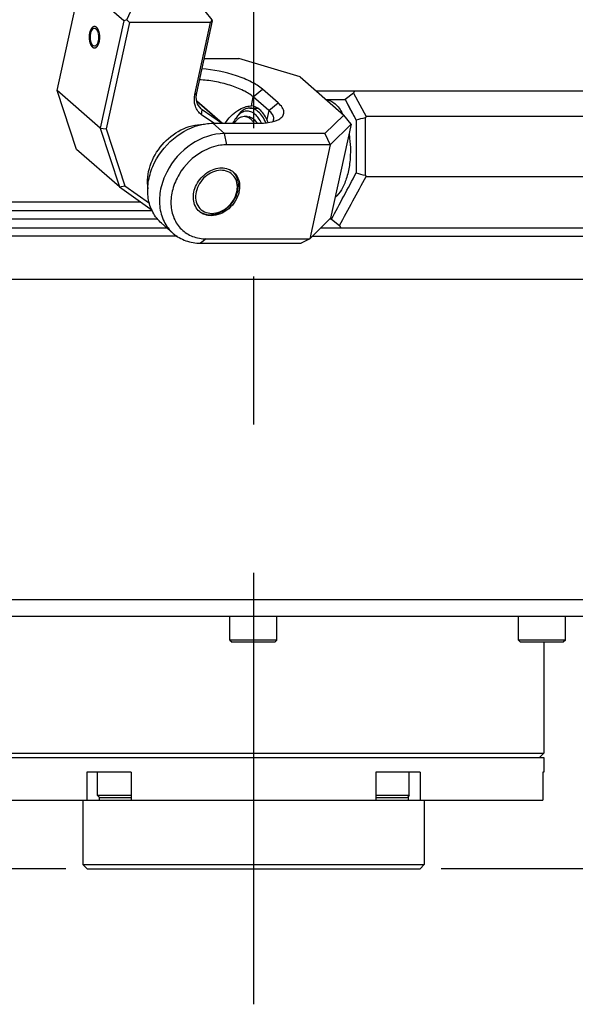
# Model space of a CAD drawing. Header units: millimetres. Extents: x 0 to 12710, y 0 to 5940.
# Tile 83 of 241: x 1621 to 1686, y 1193 to 1308. Entities that reach past the tile are written whole.
import ezdxf

# ---------------------------------------------------------------- set-up
doc = ezdxf.new("R2010")
doc.units = ezdxf.units.MM
doc.header["$LTSCALE"] = 231.275
doc.header["$PDMODE"] = 3
doc.header["$PDSIZE"] = 0.3125
doc.linetypes.add('CENTER', pattern=[0.6, 0.375, -0.075, 0.075, -0.075])
doc.layers.get('0').update_dxf_attribs({"linetype": 'CONTINUOUS'})
doc.layers.get('Defpoints').update_dxf_attribs({"linetype": 'CONTINUOUS'})
for name, color, linetype in [('2ND_ARM_V2_PITCH_ABL44', 7, 'CONTINUOUS'), ('A2100101#AF0_ABL1', 7, 'CONTINUOUS'), ('A2110101_ABL4', 7, 'CONTINUOUS'), ('A2130101#AF3_ABL3', 7, 'CONTINUOUS'), ('A2150101#AF3_ABL2', 7, 'CONTINUOUS'), ('A2300201_ABL54', 7, 'CONTINUOUS'), ('A2400201_ABL6', 7, 'CONTINUOUS'), ('A2410102_ABL57', 7, 'CONTINUOUS'), ('CSHCS-BR-M4-10_203_PBL60', 7, 'CONTINUOUS'), ('DEFAULT_1', 7, 'CENTER'), ('FWSRM-D10-V4-E2-T2_5_PBL61', 7, 'CONTINUOUS'), ('M2110103_PBL5', 7, 'CONTINUOUS'), ('M2300101_PBL56', 7, 'CONTINUOUS'), ('M2300201_PBL55', 7, 'CONTINUOUS'), ('M2300602_PBL747', 7, 'CONTINUOUS'), ('M2410102_PBL58', 7, 'CONTINUOUS'), ('M2420103_PBL25', 7, 'CONTINUOUS'), ('M2420202_PBL35', 7, 'CONTINUOUS'), ('M2420301_PBL46', 7, 'CONTINUOUS'), ('M2440901_PBL7', 7, 'CONTINUOUS'), ('new_view_11_VBL0', 7, 'CONTINUOUS'), ('P9140503_BOLT_PBL23', 7, 'CONTINUOUS'), ('P9140503_BOLT_PBL24', 7, 'CONTINUOUS'), ('P9140503_BOLT_PBL32', 7, 'CONTINUOUS'), ('P9140503_BOLT_PBL33', 7, 'CONTINUOUS'), ('WFM_0608_06_2_PBL776', 7, 'CONTINUOUS'), ('WFM_0608_06_2_PBL778', 7, 'CONTINUOUS')]:
    doc.layers.add(name, color=color, linetype=linetype)
doc.styles.get("Standard").update_dxf_attribs({"font": 'malgun.ttf'})
doc.dimstyles.new('DIMSTYLE_3', dxfattribs={"dimtxt": 20, "dimasz": 7.5, "dimexe": 1, "dimexo": 0.5, "dimgap": 1, "dimtad": 1, "dimdsep": 46, "dimtxsty": 'Standard', "dimblk": '_FILLED', "dimblk1": '_FILLED', "dimblk2": '_FILLED', "dimcen": 0.09, "dimclrt": 134, "dimazin": 2, "dimtp": 0.8, "dimtm": 0.8, "dimtfac": 1, "dimtofl": 0, "dimtmove": 0, "dimatfit": 3, "dimldrblk": '_FILLED', "dimfxl": 0, "dimtolj": 1, "dimarcsym": 0})
doc.dimstyles.new('DIMSTYLE_4', dxfattribs={"dimtxt": 20, "dimasz": 7.5, "dimexe": 1, "dimexo": 0.5, "dimgap": 1, "dimtad": 1, "dimdsep": 46, "dimtxsty": 'Standard', "dimblk": '_FILLED', "dimblk1": '_FILLED', "dimblk2": '_FILLED', "dimcen": 0.09, "dimclrt": 134, "dimazin": 2, "dimtp": 0.3, "dimtm": 0.3, "dimtfac": 1, "dimtofl": 0, "dimtmove": 0, "dimatfit": 3, "dimldrblk": '_FILLED', "dimfxl": 0, "dimtolj": 1, "dimarcsym": 0})

# ---------------------------------------------------------------- blocks, each defined once
blk = doc.blocks.new('_FILLED')
at = {"color": 0, "linetype": 'ByBlock'}
blk.add_solid([(0, 0), (-1, 0.2), (-1, -0.2)], dxfattribs=at)
blk = doc.blocks.new('*D1147')
at = {"layer": 'Defpoints', "color": 0}
for p in [(1889.44, 1659.41), (1670.02, 1208.8), (2073.52, 1208.8)]:
    blk.add_point(p, dxfattribs=at)
at = {"layer": 'M2110103_PBL5', "color": 0, "lineweight": -2}
for p, q in [((1889.94, 1659.41), (2074.52, 1659.41)), ((2073.52, 1651.91), (2073.52, 1216.3)), ((1670.52, 1208.8), (2074.52, 1208.8))]:
    blk.add_line(p, q, dxfattribs=at)
at = {"layer": 'M2110103_PBL5', "color": 0, "lineweight": -2, "xscale": 7.5, "yscale": 7.5, "zscale": 7.5}
for p, rotation in [((2073.52, 1659.41), 90), ((2073.52, 1208.8), 270)]:
    blk.add_blockref('_FILLED', p, dxfattribs=dict(at, rotation=rotation))
at = {"layer": 'M2110103_PBL5', "color": 134, "insert": (2015.86, 1434.11), "char_height": 20, "width": 82.7407, "attachment_point": 2, "rotation": 90, "line_spacing_factor": 0.9}
blk.add_mtext('\\A1;451.11\\P주1)', dxfattribs=at)
blk = doc.blocks.new('*D6')
at = {"color": 134}
for p, q in [((1586.02, 1292.8), (1469.71, 1292.8)), ((1474.71, 1292.8), (1474.71, 1250.8)), ((1474.71, 1208.8), (1474.71, 1250.8)), ((1626.52, 1208.8), (1469.71, 1208.8))]:
    blk.add_line(p, q, dxfattribs=at)
at = {"color": 134, "xscale": 7.5, "yscale": 7.5, "zscale": 7.5}
for p, rotation in [((1474.71, 1292.8), 89.9999788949), ((1474.71, 1208.8), 269.9999788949)]:
    blk.add_blockref('_FILLED', p, dxfattribs=dict(at, rotation=rotation))
at = {"color": 134, "insert": (1449.71, 1250.8), "char_height": 20, "width": 30.6667, "attachment_point": 2, "rotation": 90, "line_spacing_factor": 0.9}
blk.add_mtext('84', dxfattribs=at)
blk = doc.blocks.new('P9140503_BOLT_PBL23', base_point=(1664.82, 1218.6))
at = {"layer": 'P9140503_BOLT_PBL23', "color": 7}
for p, q in [((1666.77, 1217.35), (1666.77, 1220.1)), ((1666.77, 1217.35), (1662.86, 1217.35)), ((1666.52, 1217.1), (1662.86, 1217.1)), ((1666.77, 1217.35), (1666.52, 1217.1))]:
    blk.add_line(p, q, dxfattribs=at)
blk = doc.blocks.new('P9140503_BOLT_PBL24', base_point=(1632.23, 1218.6))
at = {"layer": 'P9140503_BOLT_PBL24', "color": 7}
for p, q in [((1630.27, 1217.35), (1630.27, 1220.1)), ((1634.19, 1217.35), (1630.27, 1217.35)), ((1630.27, 1217.35), (1630.52, 1217.1)), ((1634.19, 1217.1), (1630.52, 1217.1))]:
    blk.add_line(p, q, dxfattribs=at)
blk = doc.blocks.new('M2420103_PBL25', base_point=(1648.52, 1228.55))
at = {"layer": 'M2420103_PBL25', "color": 7}
for p in [(1682.52, 1235.3), (1614.52, 1222.3), (1682.02, 1221.8)]:
    blk.add_line(p, (1682.52, 1222.3), dxfattribs=at)
blk = doc.blocks.new('P9140503_BOLT_PBL32', base_point=(1682.3, 1236.8))
at = {"layer": 'P9140503_BOLT_PBL32', "color": 7}
for p, q in [((1679.55, 1235.55), (1679.55, 1238.3)), ((1685.05, 1235.55), (1685.05, 1238.3)), ((1685.05, 1235.55), (1679.55, 1235.55)), ((1679.55, 1235.55), (1679.8, 1235.3)), ((1684.8, 1235.3), (1679.8, 1235.3)), ((1685.05, 1235.55), (1684.8, 1235.3))]:
    blk.add_line(p, q, dxfattribs=at)
blk = doc.blocks.new('P9140503_BOLT_PBL33', base_point=(1648.52, 1236.8))
at = {"layer": 'P9140503_BOLT_PBL33', "color": 7}
for p, q in [((1645.77, 1235.55), (1645.77, 1238.3)), ((1651.27, 1235.55), (1651.27, 1238.3)), ((1651.27, 1235.55), (1645.77, 1235.55)), ((1645.77, 1235.55), (1646.02, 1235.3)), ((1651.02, 1235.3), (1646.02, 1235.3)), ((1651.27, 1235.55), (1651.02, 1235.3))]:
    blk.add_line(p, q, dxfattribs=at)
blk = doc.blocks.new('M2420202_PBL35', base_point=(1652.35, 1258.05))
at = {"layer": 'M2420202_PBL35', "color": 7}
for p, q in [((1603.02, 1277.8), (1701.67, 1277.8)), ((1603.02, 1240.3), (1701.54, 1240.3)), ((1699.31, 1238.3), (1605.02, 1238.3))]:
    blk.add_line(p, q, dxfattribs=at)
blk = doc.blocks.new('M2420301_PBL46', base_point=(1652.35, 1280.8))
at = {"layer": 'M2420301_PBL46', "color": 7}
for p, q in [((1639.58, 1282.8), (1603.02, 1282.8)), ((1655.41, 1282.8), (1701.67, 1282.8)), ((1603.02, 1277.8), (1701.67, 1277.8))]:
    blk.add_line(p, q, dxfattribs=at)
blk = doc.blocks.new('M2410102_PBL58', base_point=(1639.94, 1291.8))
at = {"layer": 'M2410102_PBL58', "color": 7}
for p, q in [((1655.87, 1299.8), (1701.92, 1299.8)), ((1660.35, 1299.8), (1660.22, 1299.56)), ((1657.02, 1298.8), (1659.27, 1298.8)), ((1660.22, 1299.56), (1659.27, 1298.8)), ((1659.27, 1298.8), (1660.55, 1296.39)), ((1660.22, 1299.56), (1661.7, 1296.8)), ((1660.55, 1296.39), (1660.55, 1290.22)), ((1661.7, 1296.8), (1661.6, 1296.66)), ((1661.6, 1296.66), (1661.6, 1289.94)), ((1703.68, 1296.8), (1661.7, 1296.8)), ((1661.6, 1289.94), (1661.7, 1289.8)), ((1661.7, 1289.8), (1703.68, 1289.8)), ((1635.34, 1286.8), (1611.71, 1286.8)), ((1612.59, 1285.8), (1636.7, 1285.8)), ((1637.32, 1284.8), (1587.69, 1284.8)), ((1657.66, 1284.8), (1657.45, 1284.8)), ((1657.66, 1284.8), (1658.61, 1284.06)), ((1585.4, 1283.8), (1638.35, 1283.8)), ((1656.43, 1283.8), (1700.32, 1283.8)), ((1658.61, 1284.06), (1658.75, 1283.8))]:
    blk.add_line(p, q, dxfattribs=at)
for points in [[(1659.27, 1298.8), (1659.9, 1297.6), (1660.55, 1296.39)], [(1660.22, 1299.56), (1660.96, 1298.19), (1661.7, 1296.8)]]:
    blk.add_lwpolyline(points, dxfattribs=at)
for centre, radius, start, end in [((1763.86, 903.57), 406.18, 104.5825, 104.7351), ((493.12, 1909.66), 1321.59, 331.78318, 332.04923), ((603.56, 1854.56), 1199.42, 331.5986, 331.91002), ((1763.87, 1683.07), 406.22, 255.2653, 255.4178)]:
    blk.add_arc(centre, radius, start, end, dxfattribs=at)
blk = doc.blocks.new('WFM_0608_06_2_PBL776', base_point=(1658.45, 1293.05))
at = {"layer": 'WFM_0608_06_2_PBL776', "color": 7}
for points, knots in [([(1657.03, 1298.79), (1657.21, 1298.77), (1657.59, 1298.66), (1658.11, 1298.3), (1658.58, 1297.78), (1658.84, 1297.35), (1658.96, 1297.11)], [0, 0, 0, 0, 0.208125, 0.438497, 0.701276, 1, 1, 1, 1]), ([(1659.71, 1294.75), (1659.74, 1294.59), (1659.83, 1293.95), (1659.87, 1293.29), (1659.87, 1292.8)], [0, 0, 0, 0, 0.245625, 1, 1, 1, 1]), ([(1659.87, 1292.8), (1659.87, 1292.23), (1659.8, 1291.12), (1659.45, 1289.58), (1658.91, 1288.28), (1658.38, 1287.58), (1658.09, 1287.32)], [0, 0, 0, 0, 0.289728, 0.561804, 0.80139, 1, 1, 1, 1])]:
    blk.add_open_spline(points, degree=3, knots=knots, dxfattribs=at)
blk = doc.blocks.new('A2410102_ABL57', base_point=(1640.03, 1291.8))
at = {"layer": 'M2410102_PBL58'}
blk.add_blockref('M2410102_PBL58', (1639.94, 1291.8), dxfattribs=at)
at = {"layer": 'WFM_0608_06_2_PBL776'}
blk.add_blockref('WFM_0608_06_2_PBL776', (1658.45, 1293.05), dxfattribs=at)
blk = doc.blocks.new('M2300101_PBL56', base_point=(1648.04, 1292.8))
at = {"layer": 'M2300101_PBL56', "color": 7}
for p, q in [((1642.75, 1303.62), (1646.81, 1303.62)), ((1653.98, 1301.45), (1646.81, 1303.62)), ((1653.98, 1301.45), (1659.1, 1296.98)), ((1651.4, 1298.42), (1649.56, 1300.02)), ((1650.33, 1297.5), (1648.5, 1299.1)), ((1648.21, 1298.05), (1648.27, 1298.05)), ((1656.89, 1294.82), (1659.1, 1296.98)), ((1659.96, 1295.9), (1659.1, 1296.98)), ((1643.75, 1296.02), (1648.95, 1296.02)), ((1657.51, 1293.5), (1659.96, 1295.9)), ((1659.96, 1295.9), (1657.56, 1284.9)), ((1656.89, 1294.82), (1645.13, 1294.82)), ((1656.89, 1294.82), (1657.51, 1293.5)), ((1657.51, 1293.5), (1645.39, 1293.5)), ((1657.51, 1293.5), (1655.11, 1282.5)), ((1657.56, 1284.9), (1655.11, 1282.5)), ((1639.12, 1283.13), (1637.75, 1284.33)), ((1642.99, 1282.5), (1655.11, 1282.5)), ((1655.11, 1282.5), (1654.09, 1281.99)), ((1642.33, 1281.99), (1654.09, 1281.99))]:
    blk.add_line(p, q, dxfattribs=at)
at = {"layer": 'M2300101_PBL56', "color": 2}
for p, q in [((1648.5, 1299.1), (1649.56, 1300.02)), ((1648.27, 1298.05), (1648.5, 1299.1)), ((1650.33, 1297.5), (1651.4, 1298.42)), ((1650.33, 1297.5), (1650.1, 1296.45)), ((1645.13, 1294.82), (1643.75, 1296.02)), ((1645.39, 1293.5), (1645.13, 1294.82)), ((1642.99, 1282.5), (1642.33, 1281.99))]:
    blk.add_line(p, q, dxfattribs=at)
at = {"layer": 'M2300101_PBL56', "color": 7}
blk.add_arc((1643.78, 1288.67), 3.12, 347.6868, 349.7609, dxfattribs=at)
for points, knots in [([(1649.56, 1300.02), (1649.18, 1300.35), (1648.19, 1300.95), (1645.85, 1301.89), (1643.84, 1302.3), (1642.46, 1302.39)], [0, 0, 0, 0, 0.200767, 0.452048, 1, 1, 1, 1]), ([(1648.5, 1299.1), (1648.16, 1299.4), (1647.27, 1299.93), (1645.73, 1300.52), (1643.99, 1300.94), (1642.78, 1301.08), (1642.18, 1301.1)], [0, 0, 0, 0, 0.202031, 0.456104, 0.733315, 1, 1, 1, 1]), ([(1651.48, 1296.48), (1651.66, 1296.57), (1651.97, 1296.79), (1652.14, 1297.36), (1651.89, 1297.94), (1651.58, 1298.25), (1651.4, 1298.42)], [0, 0, 0, 0, 0.248651, 0.45301, 0.687052, 1, 1, 1, 1]), ([(1645.22, 1296.03), (1645.58, 1296.62), (1646.32, 1297.36), (1647.43, 1297.92), (1647.97, 1298.05), (1648.21, 1298.05)], [0, 0, 0, 0, 0.560165, 0.803167, 1, 1, 1, 1]), ([(1650.1, 1296.45), (1649.99, 1296.68), (1649.75, 1297.1), (1649.2, 1297.74), (1648.63, 1298.04), (1648.27, 1298.05)], [0, 0, 0, 0, 0.304436, 0.569753, 1, 1, 1, 1]), ([(1650.88, 1296.43), (1650.9, 1296.52), (1650.9, 1296.75), (1650.71, 1297.14), (1650.47, 1297.38), (1650.33, 1297.5)], [0, 0, 0, 0, 0.197732, 0.546609, 1, 1, 1, 1]), ([(1648.95, 1296.02), (1649.44, 1296.02), (1650.31, 1296.07), (1651.16, 1296.3), (1651.48, 1296.48)], [0, 0, 0, 0, 0.570796, 1, 1, 1, 1]), ([(1637.75, 1284.33), (1637.34, 1284.69), (1636.63, 1285.59), (1636.1, 1287.27), (1636.12, 1289.13), (1636.85, 1291.67), (1638.89, 1294.41), (1641.37, 1295.68), (1642.64, 1295.91)], [0, 0, 0, 0, 0.108718, 0.222401, 0.343896, 0.473172, 0.741968, 1, 1, 1, 1]), ([(1642.64, 1295.91), (1642.74, 1295.93), (1643.1, 1295.99), (1643.48, 1296.02), (1643.75, 1296.02)], [0, 0, 0, 0, 0.254365, 1, 1, 1, 1]), ([(1645.13, 1294.82), (1643.78, 1294.82), (1640.96, 1293.81), (1638.54, 1291.06), (1637.56, 1288.38), (1637.43, 1286.35), (1637.93, 1284.51), (1638.68, 1283.52), (1639.12, 1283.13)], [0, 0, 0, 0, 0.250978, 0.520793, 0.652311, 0.775847, 0.890766, 1, 1, 1, 1]), ([(1642.53, 1292.71), (1641.42, 1292.09), (1639.98, 1290.67), (1638.99, 1288.35), (1638.76, 1286.57), (1639.1, 1284.9), (1640.01, 1283.55), (1641.38, 1282.68), (1642.45, 1282.5), (1642.99, 1282.5)], [0, 0, 0, 0, 0.27566, 0.411771, 0.540072, 0.659187, 0.771596, 0.88309, 1, 1, 1, 1]), ([(1645.39, 1293.5), (1645.15, 1293.5), (1644.15, 1293.43), (1643.19, 1293.08), (1642.53, 1292.71)], [0, 0, 0, 0, 0.239803, 1, 1, 1, 1]), ([(1642.18, 1285.7), (1641.99, 1285.87), (1641.66, 1286.31), (1641.44, 1287.11), (1641.5, 1287.99), (1641.92, 1289.16), (1642.98, 1290.36), (1644.21, 1290.8), (1644.8, 1290.8)], [0, 0, 0, 0, 0.10923, 0.22415, 0.347686, 0.479204, 0.749018, 1, 1, 1, 1]), ([(1644.8, 1290.8), (1645.05, 1290.8), (1645.56, 1290.72), (1646.01, 1290.46), (1646.19, 1290.3)], [0, 0, 0, 0, 0.511711, 1, 1, 1, 1]), ([(1646.19, 1290.3), (1646.48, 1290.05), (1646.91, 1289.34), (1646.92, 1288.52), (1646.85, 1288.11)], [0, 0, 0, 0, 0.476902, 1, 1, 1, 1]), ([(1646.83, 1288), (1646.66, 1287.25), (1645.82, 1285.87), (1644.31, 1285.21), (1643.58, 1285.21)], [0, 0, 0, 0, 0.51227, 1, 1, 1, 1]), ([(1643.58, 1285.21), (1643.32, 1285.21), (1642.81, 1285.28), (1642.37, 1285.54), (1642.18, 1285.7)], [0, 0, 0, 0, 0.511711, 1, 1, 1, 1]), ([(1639.12, 1283.13), (1639.55, 1282.76), (1640.57, 1282.17), (1641.74, 1281.99), (1642.33, 1281.99)], [0, 0, 0, 0, 0.488218, 1, 1, 1, 1])]:
    blk.add_open_spline(points, degree=3, knots=knots, dxfattribs=at)
for points in [[(1650.24, 1296.11), (1650.2, 1296.23), (1650.15, 1296.34), (1650.1, 1296.45)], [(1650.8, 1296.23), (1650.84, 1296.29), (1650.87, 1296.36), (1650.88, 1296.43)]]:
    blk.add_open_spline(points, degree=3, dxfattribs=at)
blk = doc.blocks.new('CSHCS-BR-M4-10_203_PBL60', base_point=(1647.61, 1296.41))
at = {"layer": 'CSHCS-BR-M4-10_203_PBL60', "color": 7}
blk.add_line((1647.78, 1296.8), (1647.43, 1296.8), dxfattribs=at)
for centre, radius, start, end in [((1646.58, 1294.4), 2.88, 34.2891, 35.2609), ((1646.53, 1294.37), 2.94, 34.1258, 34.292)]:
    blk.add_arc(centre, radius, start, end, dxfattribs=at)
for points, knots in [([(1647.43, 1296.8), (1647.33, 1296.8), (1647.11, 1296.77), (1646.79, 1296.61), (1646.5, 1296.36), (1646.33, 1296.14), (1646.25, 1296.02)], [0, 0, 0, 0, 0.217265, 0.449733, 0.708643, 1, 1, 1, 1]), ([(1648.62, 1296.03), (1648.54, 1296.14), (1648.37, 1296.36), (1648.08, 1296.61), (1647.76, 1296.77), (1647.54, 1296.8), (1647.43, 1296.8)], [0, 0, 0, 0, 0.291327, 0.550227, 0.782708, 1, 1, 1, 1]), ([(1647.78, 1296.8), (1647.88, 1296.8), (1648.1, 1296.77), (1648.4, 1296.62), (1648.69, 1296.38), (1648.86, 1296.18), (1648.94, 1296.07)], [0, 0, 0, 0, 0.21861, 0.451698, 0.710146, 1, 1, 1, 1])]:
    blk.add_open_spline(points, degree=3, knots=knots, dxfattribs=at)
blk = doc.blocks.new('FWSRM-D10-V4-E2-T2_5_PBL61', base_point=(1648.04, 1296.91))
at = {"layer": 'FWSRM-D10-V4-E2-T2_5_PBL61', "color": 7}
for p, q in [((1648.08, 1297.8), (1648.99, 1297.8)), ((1646.64, 1296.88), (1646.44, 1296.6))]:
    blk.add_line(p, q, dxfattribs=at)
for centre, radius, start, end in [((1647.78, 1295.8), 1, 88.9231, 89.9971), ((1647.77, 1295.73), 1.07, 74.614, 76.5843), ((1647.67, 1295.49), 1.34, 60.4063, 61.4847), ((1646.91, 1294.65), 2.47, 38.5552, 39.4249), ((1646.76, 1294.53), 2.67, 35.232, 38.5242), ((1646.57, 1294.4), 2.89, 34.0815, 35.2603)]:
    blk.add_arc(centre, radius, start, end, dxfattribs=at)
for points, knots in [([(1648.08, 1297.8), (1647.95, 1297.8), (1647.69, 1297.76), (1647.3, 1297.57), (1646.95, 1297.28), (1646.74, 1297.02), (1646.64, 1296.88)], [0, 0, 0, 0, 0.21861, 0.451698, 0.710146, 1, 1, 1, 1]), ([(1648.71, 1297.06), (1648.56, 1297.19), (1648.31, 1297.36), (1647.94, 1297.45), (1647.67, 1297.46), (1647.4, 1297.4), (1647.04, 1297.23), (1646.8, 1297.03), (1646.66, 1296.87)], [0, 0, 0, 0, 0.256217, 0.373319, 0.487794, 0.60408, 0.726329, 1, 1, 1, 1]), ([(1649.08, 1297.38), (1648.94, 1297.51), (1648.63, 1297.72), (1648.26, 1297.8), (1648.08, 1297.8)], [0, 0, 0, 0, 0.52664, 1, 1, 1, 1]), ([(1649.97, 1296.09), (1649.86, 1296.35), (1649.61, 1296.81), (1649.27, 1297.22), (1649.08, 1297.38)], [0, 0, 0, 0, 0.538307, 1, 1, 1, 1]), ([(1646.44, 1296.6), (1646.41, 1296.55), (1646.28, 1296.37), (1646.18, 1296.17), (1646.1, 1296.02)], [0, 0, 0, 0, 0.238393, 1, 1, 1, 1]), ([(1646.66, 1296.87), (1646.64, 1296.85), (1646.56, 1296.76), (1646.49, 1296.67), (1646.44, 1296.6)], [0, 0, 0, 0, 0.242487, 1, 1, 1, 1]), ([(1648.05, 1296.76), (1648.07, 1296.76), (1648.16, 1296.73), (1648.24, 1296.69), (1648.3, 1296.66)], [0, 0, 0, 0, 0.244197, 1, 1, 1, 1]), ([(1648.33, 1296.65), (1648.35, 1296.64), (1648.44, 1296.58), (1648.52, 1296.52), (1648.58, 1296.47)], [0, 0, 0, 0, 0.241375, 1, 1, 1, 1]), ([(1648.58, 1296.47), (1648.6, 1296.45), (1648.69, 1296.37), (1648.76, 1296.29), (1648.82, 1296.22)], [0, 0, 0, 0, 0.240696, 1, 1, 1, 1]), ([(1649.44, 1296.05), (1649.35, 1296.25), (1649.14, 1296.62), (1648.86, 1296.94), (1648.71, 1297.06)], [0, 0, 0, 0, 0.534126, 1, 1, 1, 1])]:
    blk.add_open_spline(points, degree=3, knots=knots, dxfattribs=at)
blk.add_open_spline([(1647.8, 1296.8), (1647.87, 1296.8), (1647.95, 1296.79), (1648.02, 1296.77)], degree=3, dxfattribs=at)
blk = doc.blocks.new('M2300602_PBL747', base_point=(1644.25, 1287.92))
at = {"layer": 'M2300602_PBL747', "color": 7}
blk.add_arc((1643.85, 1288.59), 2.78, 347.6863, 350.3511, dxfattribs=at)
for points, knots in [([(1646.59, 1288.13), (1646.65, 1288.44), (1646.65, 1289.06), (1646.27, 1289.89), (1645.56, 1290.43), (1644.65, 1290.58), (1643.69, 1290.35), (1642.54, 1289.62), (1641.95, 1288.67), (1641.8, 1288)], [0, 0, 0, 0, 0.124144, 0.238267, 0.349051, 0.465445, 0.592454, 0.728681, 1, 1, 1, 1]), ([(1646.69, 1288.12), (1646.78, 1288.51), (1646.8, 1289.31), (1646.44, 1290.03), (1646.18, 1290.3)], [0, 0, 0, 0, 0.523655, 1, 1, 1, 1]), ([(1642.2, 1285.7), (1642.55, 1285.45), (1643.5, 1285.19), (1644.93, 1285.63), (1646.11, 1286.65), (1646.58, 1287.62), (1646.69, 1288.12)], [0, 0, 0, 0, 0.220853, 0.468527, 0.736301, 1, 1, 1, 1]), ([(1641.8, 1288), (1641.74, 1287.69), (1641.7, 1287.05), (1642.05, 1286.19), (1642.75, 1285.6), (1643.67, 1285.42), (1644.64, 1285.63), (1645.81, 1286.36), (1646.42, 1287.32), (1646.57, 1288)], [0, 0, 0, 0, 0.125378, 0.240298, 0.350954, 0.466634, 0.592957, 0.72884, 1, 1, 1, 1])]:
    blk.add_open_spline(points, degree=3, knots=knots, dxfattribs=at)
blk = doc.blocks.new('2ND_ARM_V2_PITCH_ABL44', base_point=(1682.88, 1292.61))
at = {"layer": 'CSHCS-BR-M4-10_203_PBL60'}
blk.add_blockref('CSHCS-BR-M4-10_203_PBL60', (1647.61, 1296.41), dxfattribs=at)
at = {"layer": 'FWSRM-D10-V4-E2-T2_5_PBL61'}
blk.add_blockref('FWSRM-D10-V4-E2-T2_5_PBL61', (1648.04, 1296.91), dxfattribs=at)
at = {"layer": 'M2300101_PBL56'}
blk.add_blockref('M2300101_PBL56', (1648.04, 1292.8), dxfattribs=at)
at = {"layer": 'M2300602_PBL747'}
blk.add_blockref('M2300602_PBL747', (1644.25, 1287.92), dxfattribs=at)
blk = doc.blocks.new('M2300201_PBL55', base_point=(1635.21, 1299.5))
at = {"layer": 'M2300201_PBL55', "color": 7}
for p, q in [((1625.53, 1299.85), (1628.28, 1312.42)), ((1628.28, 1312.42), (1628.43, 1312.74)), ((1633.32, 1308.02), (1628.28, 1312.42)), ((1629.57, 1313.13), (1628.43, 1312.74)), ((1629.57, 1313.13), (1631.75, 1313.13)), ((1634.15, 1309.13), (1629.57, 1313.13)), ((1642.81, 1309.13), (1640.98, 1310.73)), ((1633.7, 1308.14), (1634.15, 1309.13)), ((1642.81, 1309.13), (1634.15, 1309.13)), ((1642.81, 1309.13), (1643.66, 1308.14)), ((1633.32, 1308.02), (1630.57, 1295.45)), ((1633.98, 1307.82), (1631.26, 1295.37)), ((1633.7, 1308.14), (1633.32, 1308.02)), ((1633.98, 1307.82), (1633.7, 1308.14)), ((1643.5, 1307.82), (1633.98, 1307.82)), ((1641.67, 1299.4), (1643.5, 1307.82)), ((1641.87, 1299.6), (1643.71, 1308.02)), ((1643.66, 1308.14), (1643.5, 1307.82)), ((1643.71, 1308.02), (1643.66, 1308.14)), ((1630.57, 1295.45), (1625.53, 1299.85)), ((1627.78, 1292.97), (1625.53, 1299.85)), ((1641.88, 1298.64), (1644.89, 1296.02)), ((1642.52, 1297.61), (1642.39, 1297.71)), ((1644.78, 1296.02), (1642.52, 1297.61)), ((1643.86, 1296.02), (1642.45, 1297.02)), ((1630.57, 1295.45), (1631.26, 1295.37)), ((1630.57, 1295.45), (1632.82, 1288.57)), ((1631.26, 1295.37), (1633.44, 1288.71)), ((1632.82, 1288.57), (1627.78, 1292.97)), ((1632.82, 1288.57), (1633.44, 1288.71)), ((1632.82, 1288.57), (1636.67, 1285.86)), ((1633.44, 1288.71), (1636.36, 1286.66))]:
    blk.add_line(p, q, dxfattribs=at)
at = {"layer": 'M2300201_PBL55', "color": 2}
for p, q in [((1641.67, 1299.4), (1641.87, 1299.6)), ((1641.88, 1298.61), (1644.85, 1296.02)), ((1642.34, 1297.77), (1642.4, 1297.72)), ((1642.45, 1297.02), (1642.52, 1297.61))]:
    blk.add_line(p, q, dxfattribs=at)
at = {"layer": 'M2300201_PBL55', "color": 7}
for centre, radius, start, end in [((1632.33, 1311.69), 1.19, 127.232, 127.7851), ((1633.04, 1312.63), 1.9, 216.708, 221.1191), ((1633.29, 1312.85), 2.24, 221.0616, 223.246), ((1639.9, 1310.01), 1.22, 28.0448, 29.5274), ((1639.94, 1310.03), 1.18, 27.674, 28.0387), ((1639.47, 1311.68), 2.44, 291.0221, 291.8396), ((1639.53, 1311.53), 2.28, 291.8297, 293.5681), ((1628.73, 1306.14), 1.67, 11.0924, 13.9444)]:
    blk.add_arc(centre, radius, start, end, dxfattribs=at)
for points, knots in [([(1631.3, 1311.95), (1631.29, 1312.05), (1631.3, 1312.28), (1631.43, 1312.47), (1631.51, 1312.55)], [0, 0, 0, 0, 0.487311, 1, 1, 1, 1]), ([(1631.43, 1311.62), (1631.42, 1311.65), (1631.36, 1311.75), (1631.32, 1311.86), (1631.3, 1311.95)], [0, 0, 0, 0, 0.270574, 1, 1, 1, 1]), ([(1638.48, 1309.13), (1637.87, 1309.13), (1636.61, 1309.25), (1634.78, 1309.66), (1633.16, 1310.27), (1632.22, 1310.82), (1631.86, 1311.13)], [0, 0, 0, 0, 0.26183, 0.539642, 0.796448, 1, 1, 1, 1]), ([(1640.99, 1310.58), (1641.05, 1310.46), (1641.13, 1310.21), (1641.05, 1309.96), (1640.99, 1309.86)], [0, 0, 0, 0, 0.525772, 1, 1, 1, 1]), ([(1640.34, 1309.4), (1640.08, 1309.3), (1639.46, 1309.17), (1638.83, 1309.13), (1638.48, 1309.13)], [0, 0, 0, 0, 0.445494, 1, 1, 1, 1]), ([(1640.99, 1309.86), (1640.97, 1309.83), (1640.9, 1309.74), (1640.81, 1309.66), (1640.73, 1309.6)], [0, 0, 0, 0, 0.232219, 1, 1, 1, 1]), ([(1629.43, 1306.5), (1629.39, 1306.34), (1629.37, 1306), (1629.43, 1305.5), (1629.69, 1305.07), (1629.9, 1305.07)], [0, 0, 0, 0, 0.308917, 0.608143, 1, 1, 1, 1]), ([(1629.9, 1307.12), (1629.85, 1307.12), (1629.7, 1307.07), (1629.52, 1306.84), (1629.45, 1306.63), (1629.43, 1306.5)], [0, 0, 0, 0, 0.185668, 0.537051, 1, 1, 1, 1]), ([(1630.35, 1306.55), (1630.34, 1306.63), (1630.26, 1306.86), (1630.06, 1307.12), (1629.9, 1307.12)], [0, 0, 0, 0, 0.328395, 1, 1, 1, 1]), ([(1629.9, 1305.07), (1629.95, 1305.07), (1630.09, 1305.12), (1630.27, 1305.34), (1630.34, 1305.56), (1630.37, 1305.68)], [0, 0, 0, 0, 0.185668, 0.537051, 1, 1, 1, 1]), ([(1642.39, 1297.71), (1642.15, 1297.93), (1641.78, 1298.55), (1641.8, 1299.25), (1641.87, 1299.6)], [0, 0, 0, 0, 0.475544, 1, 1, 1, 1]), ([(1642.45, 1297.02), (1642.11, 1297.25), (1641.56, 1298.03), (1641.57, 1298.95), (1641.67, 1299.4)], [0, 0, 0, 0, 0.474894, 1, 1, 1, 1])]:
    blk.add_open_spline(points, degree=3, knots=knots, dxfattribs=at)
for points in [[(1631.51, 1312.55), (1631.54, 1312.57), (1631.57, 1312.6), (1631.6, 1312.63)], [(1631.52, 1311.5), (1631.49, 1311.54), (1631.46, 1311.58), (1631.43, 1311.62)], [(1631.46, 1311.74), (1631.45, 1311.81), (1631.45, 1311.9), (1631.46, 1311.97)], [(1631.46, 1311.97), (1631.48, 1312.05), (1631.51, 1312.12), (1631.56, 1312.18)], [(1631.53, 1311.52), (1631.5, 1311.59), (1631.47, 1311.66), (1631.46, 1311.74)], [(1631.6, 1311.38), (1631.58, 1311.43), (1631.55, 1311.48), (1631.53, 1311.52)], [(1631.86, 1311.13), (1631.79, 1311.19), (1631.73, 1311.25), (1631.67, 1311.32)], [(1640.85, 1310.16), (1640.86, 1310.08), (1640.86, 1310), (1640.84, 1309.93)], [(1640.6, 1309.52), (1640.54, 1309.49), (1640.49, 1309.46), (1640.44, 1309.44)], [(1640.59, 1309.54), (1640.55, 1309.5), (1640.5, 1309.47), (1640.45, 1309.44)], [(1640.75, 1309.71), (1640.71, 1309.65), (1640.65, 1309.59), (1640.59, 1309.54)], [(1640.73, 1309.6), (1640.69, 1309.57), (1640.64, 1309.54), (1640.6, 1309.52)], [(1640.84, 1309.93), (1640.83, 1309.85), (1640.79, 1309.78), (1640.75, 1309.71)], [(1630.37, 1305.68), (1630.42, 1305.94), (1630.42, 1306.21), (1630.37, 1306.47)]]:
    blk.add_open_spline(points, degree=3, dxfattribs=at)
at = {"layer": 'M2300201_PBL55', "color": 134}
for points in [[(1629.32, 1306.59), (1629.32, 1306.57), (1629.31, 1306.53), (1629.31, 1306.48), (1629.3, 1306.45), (1629.29, 1306.42), (1629.29, 1306.39), (1629.29, 1306.38), (1629.29, 1306.37), (1629.29, 1306.36), (1629.29, 1306.35), (1629.28, 1306.34), (1629.28, 1306.32), (1629.28, 1306.29), (1629.28, 1306.24), (1629.28, 1306.19), (1629.27, 1306.15), (1629.27, 1306.13), (1629.27, 1306.12), (1629.27, 1306.1), (1629.27, 1306.08), (1629.27, 1306.05), (1629.28, 1306), (1629.28, 1305.94), (1629.28, 1305.91), (1629.28, 1305.89), (1629.28, 1305.87), (1629.28, 1305.86), (1629.29, 1305.84), (1629.29, 1305.8), (1629.3, 1305.76), (1629.3, 1305.72), (1629.31, 1305.69), (1629.31, 1305.67), (1629.31, 1305.65), (1629.31, 1305.64), (1629.31, 1305.63), (1629.32, 1305.63), (1629.32, 1305.62), (1629.32, 1305.6), (1629.33, 1305.57), (1629.34, 1305.53), (1629.35, 1305.5), (1629.36, 1305.47), (1629.36, 1305.45), (1629.37, 1305.43), (1629.37, 1305.42), (1629.37, 1305.42), (1629.37, 1305.41), (1629.37, 1305.4), (1629.38, 1305.39), (1629.39, 1305.36), (1629.4, 1305.33), (1629.42, 1305.3), (1629.43, 1305.27), (1629.43, 1305.25), (1629.44, 1305.24), (1629.44, 1305.23), (1629.44, 1305.23), (1629.45, 1305.22), (1629.45, 1305.21), (1629.46, 1305.2), (1629.47, 1305.19), (1629.48, 1305.17), (1629.49, 1305.15), (1629.5, 1305.13), (1629.51, 1305.11), (1629.52, 1305.09), (1629.53, 1305.08), (1629.53, 1305.07), (1629.54, 1305.07), (1629.54, 1305.06), (1629.55, 1305.06), (1629.55, 1305.05), (1629.56, 1305.04), (1629.58, 1305.02), (1629.59, 1305.01), (1629.61, 1304.99), (1629.62, 1304.98), (1629.63, 1304.96), (1629.64, 1304.95), (1629.64, 1304.95), (1629.65, 1304.95), (1629.65, 1304.94), (1629.65, 1304.94), (1629.66, 1304.93), (1629.67, 1304.93), (1629.69, 1304.92), (1629.7, 1304.91), (1629.72, 1304.9), (1629.73, 1304.89), (1629.75, 1304.88), (1629.75, 1304.88), (1629.76, 1304.87), (1629.76, 1304.87), (1629.77, 1304.87), (1629.77, 1304.87), (1629.78, 1304.87), (1629.79, 1304.86), (1629.81, 1304.86), (1629.82, 1304.86), (1629.84, 1304.85), (1629.85, 1304.85), (1629.86, 1304.85), (1629.87, 1304.84), (1629.87, 1304.84), (1629.88, 1304.84), (1629.88, 1304.84), (1629.89, 1304.84), (1629.89, 1304.84), (1629.9, 1304.84), (1629.91, 1304.84), (1629.92, 1304.85), (1629.93, 1304.85), (1629.94, 1304.85), (1629.96, 1304.85), (1629.97, 1304.86), (1629.98, 1304.86), (1629.99, 1304.86), (1630, 1304.86), (1630, 1304.86), (1630, 1304.86), (1630.01, 1304.86), (1630.01, 1304.87), (1630.02, 1304.87), (1630.03, 1304.87), (1630.04, 1304.88), (1630.05, 1304.89), (1630.06, 1304.89), (1630.08, 1304.9), (1630.09, 1304.91), (1630.11, 1304.92), (1630.12, 1304.92), (1630.12, 1304.93), (1630.12, 1304.93), (1630.13, 1304.93), (1630.13, 1304.94), (1630.14, 1304.94), (1630.15, 1304.96), (1630.16, 1304.97), (1630.18, 1304.98), (1630.19, 1305), (1630.21, 1305.01), (1630.22, 1305.02), (1630.22, 1305.03), (1630.23, 1305.03), (1630.23, 1305.04), (1630.24, 1305.04), (1630.24, 1305.05), (1630.25, 1305.06), (1630.26, 1305.08), (1630.27, 1305.09), (1630.28, 1305.11), (1630.29, 1305.13), (1630.3, 1305.15), (1630.31, 1305.17), (1630.32, 1305.18), (1630.33, 1305.18), (1630.33, 1305.19), (1630.33, 1305.2), (1630.33, 1305.2), (1630.34, 1305.22), (1630.35, 1305.24), (1630.36, 1305.26), (1630.37, 1305.28), (1630.38, 1305.31), (1630.39, 1305.33), (1630.4, 1305.35), (1630.4, 1305.36), (1630.41, 1305.37), (1630.41, 1305.37), (1630.41, 1305.38), (1630.41, 1305.39), (1630.42, 1305.41), (1630.42, 1305.43), (1630.43, 1305.46), (1630.44, 1305.49), (1630.45, 1305.54), (1630.46, 1305.57), (1630.47, 1305.59)], [(1630.47, 1305.59), (1630.47, 1305.61), (1630.48, 1305.65), (1630.49, 1305.7), (1630.49, 1305.74), (1630.5, 1305.77), (1630.5, 1305.79), (1630.5, 1305.81), (1630.51, 1305.82), (1630.51, 1305.82), (1630.51, 1305.83), (1630.51, 1305.84), (1630.51, 1305.86), (1630.51, 1305.89), (1630.51, 1305.94), (1630.52, 1305.99), (1630.52, 1306.03), (1630.52, 1306.05), (1630.52, 1306.07), (1630.52, 1306.08), (1630.52, 1306.1), (1630.52, 1306.14), (1630.52, 1306.19), (1630.51, 1306.24), (1630.51, 1306.27), (1630.51, 1306.29), (1630.51, 1306.31), (1630.51, 1306.32), (1630.51, 1306.34), (1630.5, 1306.38), (1630.5, 1306.42), (1630.49, 1306.46), (1630.49, 1306.49), (1630.48, 1306.51), (1630.48, 1306.53), (1630.48, 1306.54), (1630.48, 1306.55), (1630.48, 1306.55), (1630.47, 1306.56), (1630.47, 1306.58), (1630.46, 1306.61), (1630.45, 1306.65), (1630.44, 1306.68), (1630.44, 1306.71), (1630.43, 1306.73), (1630.43, 1306.75), (1630.42, 1306.76), (1630.42, 1306.77), (1630.42, 1306.77), (1630.42, 1306.78), (1630.41, 1306.79), (1630.4, 1306.82), (1630.39, 1306.85), (1630.38, 1306.88), (1630.37, 1306.91), (1630.36, 1306.93), (1630.35, 1306.94), (1630.35, 1306.95), (1630.35, 1306.96), (1630.34, 1306.96), (1630.34, 1306.97), (1630.33, 1306.98), (1630.32, 1307), (1630.31, 1307.02), (1630.3, 1307.04), (1630.29, 1307.06), (1630.28, 1307.08), (1630.27, 1307.09), (1630.26, 1307.1), (1630.26, 1307.11), (1630.25, 1307.12), (1630.25, 1307.12), (1630.25, 1307.12), (1630.24, 1307.13), (1630.23, 1307.15), (1630.21, 1307.16), (1630.2, 1307.18), (1630.19, 1307.19), (1630.17, 1307.21), (1630.16, 1307.22), (1630.15, 1307.23), (1630.15, 1307.23), (1630.15, 1307.24), (1630.14, 1307.24), (1630.14, 1307.24), (1630.13, 1307.25), (1630.12, 1307.26), (1630.1, 1307.26), (1630.09, 1307.27), (1630.07, 1307.28), (1630.06, 1307.29), (1630.05, 1307.3), (1630.04, 1307.31), (1630.03, 1307.31), (1630.03, 1307.31), (1630.03, 1307.31), (1630.02, 1307.31), (1630.01, 1307.32), (1630, 1307.32), (1629.98, 1307.32), (1629.97, 1307.33), (1629.95, 1307.33), (1629.94, 1307.33), (1629.93, 1307.34), (1629.92, 1307.34), (1629.92, 1307.34), (1629.91, 1307.34), (1629.91, 1307.34), (1629.9, 1307.34), (1629.9, 1307.34), (1629.89, 1307.34), (1629.89, 1307.34), (1629.88, 1307.34), (1629.86, 1307.33), (1629.85, 1307.33), (1629.83, 1307.33), (1629.82, 1307.33), (1629.81, 1307.33), (1629.8, 1307.32), (1629.8, 1307.32), (1629.79, 1307.32), (1629.79, 1307.32), (1629.78, 1307.32), (1629.78, 1307.32), (1629.77, 1307.31), (1629.76, 1307.31), (1629.75, 1307.3), (1629.74, 1307.3), (1629.73, 1307.29), (1629.71, 1307.28), (1629.7, 1307.27), (1629.69, 1307.26), (1629.68, 1307.26), (1629.67, 1307.26), (1629.67, 1307.26), (1629.66, 1307.25), (1629.66, 1307.25), (1629.65, 1307.24), (1629.64, 1307.23), (1629.63, 1307.21), (1629.61, 1307.2), (1629.6, 1307.19), (1629.59, 1307.17), (1629.57, 1307.16), (1629.57, 1307.15), (1629.56, 1307.15), (1629.56, 1307.14), (1629.56, 1307.14), (1629.55, 1307.13), (1629.55, 1307.12), (1629.54, 1307.11), (1629.52, 1307.09), (1629.51, 1307.07), (1629.5, 1307.05), (1629.49, 1307.03), (1629.48, 1307.01), (1629.47, 1307), (1629.47, 1307), (1629.46, 1306.99), (1629.46, 1306.99), (1629.46, 1306.98), (1629.45, 1306.97), (1629.44, 1306.95), (1629.43, 1306.92), (1629.42, 1306.9), (1629.41, 1306.88), (1629.4, 1306.85), (1629.4, 1306.83), (1629.39, 1306.82), (1629.39, 1306.81), (1629.38, 1306.81), (1629.38, 1306.8), (1629.38, 1306.79), (1629.37, 1306.78), (1629.37, 1306.75), (1629.36, 1306.73), (1629.35, 1306.69), (1629.34, 1306.65), (1629.33, 1306.61), (1629.32, 1306.59)]]:
    blk.add_open_spline(points, degree=3, knots=[0, 0, 0, 0, 0.015625, 0.03125, 0.039062, 0.046875, 0.054688, 0.058594, 0.060547, 0.0625, 0.064453, 0.066406, 0.070312, 0.078125, 0.09375, 0.109375, 0.117188, 0.121094, 0.125, 0.128906, 0.132812, 0.140625, 0.15625, 0.171875, 0.179688, 0.183594, 0.1875, 0.191406, 0.195312, 0.203125, 0.21875, 0.226562, 0.234375, 0.242188, 0.246094, 0.248047, 0.25, 0.251953, 0.253906, 0.257812, 0.265625, 0.28125, 0.289062, 0.296875, 0.304688, 0.308594, 0.310547, 0.3125, 0.314453, 0.316406, 0.320312, 0.328125, 0.34375, 0.351562, 0.359375, 0.367188, 0.371094, 0.373047, 0.375, 0.376953, 0.378906, 0.382812, 0.390625, 0.398438, 0.40625, 0.414062, 0.421875, 0.429688, 0.433594, 0.435547, 0.4375, 0.439453, 0.441406, 0.445312, 0.453125, 0.460938, 0.46875, 0.476562, 0.484375, 0.492188, 0.496094, 0.498047, 0.5, 0.501953, 0.503906, 0.507812, 0.515625, 0.523438, 0.53125, 0.539062, 0.546875, 0.554688, 0.558594, 0.560547, 0.5625, 0.564453, 0.566406, 0.570312, 0.578125, 0.585938, 0.59375, 0.601562, 0.609375, 0.613281, 0.617188, 0.621094, 0.623047, 0.625, 0.626953, 0.628906, 0.632812, 0.636719, 0.640625, 0.648438, 0.65625, 0.664062, 0.671875, 0.675781, 0.679688, 0.683594, 0.685547, 0.6875, 0.689453, 0.691406, 0.695312, 0.699219, 0.703125, 0.710938, 0.71875, 0.726562, 0.734375, 0.742188, 0.746094, 0.748047, 0.75, 0.751953, 0.753906, 0.757812, 0.765625, 0.773438, 0.78125, 0.789062, 0.796875, 0.804688, 0.808594, 0.810547, 0.8125, 0.814453, 0.816406, 0.820312, 0.828125, 0.835938, 0.84375, 0.851562, 0.859375, 0.867188, 0.871094, 0.873047, 0.875, 0.876953, 0.878906, 0.882812, 0.890625, 0.898438, 0.90625, 0.914062, 0.921875, 0.929688, 0.933594, 0.935547, 0.9375, 0.939453, 0.941406, 0.945312, 0.953125, 0.960938, 0.96875, 0.984375, 1, 1, 1, 1], dxfattribs=at)
blk = doc.blocks.new('WFM_0608_06_2_PBL778', base_point=(1639.37, 1292.13))
at = {"layer": 'WFM_0608_06_2_PBL778', "color": 7}
blk.add_open_spline([(1636.17, 1288.37), (1635.89, 1290.14), (1637.27, 1293.97), (1640.84, 1295.9), (1642.64, 1295.9)], degree=3, knots=[0, 0, 0, 0, 0.499153, 1, 1, 1, 1], dxfattribs=at)
blk = doc.blocks.new('A2300201_ABL54', base_point=(1675.21, 1476.78))
at = {"layer": 'M2300201_PBL55'}
blk.add_blockref('M2300201_PBL55', (1635.21, 1299.5), dxfattribs=at)
at = {"layer": 'WFM_0608_06_2_PBL778'}
blk.add_blockref('WFM_0608_06_2_PBL778', (1639.37, 1292.13), dxfattribs=at)
blk = doc.blocks.new('M2110103_PBL5', base_point=(1748.928, 1461.606))
at = {"layer": 'M2110103_PBL5', "color": 134}
dim = blk.add_linear_dim(base=(2073.524, 1208.801), p1=(1889.442, 1659.411), p2=(1670.024, 1208.801), angle=270, text='451.11\\P주1)', dimstyle='DIMSTYLE_3', dxfattribs=at)
dim.commit()
dim.dimension.update_dxf_attribs({"geometry": '*D1147', "text_midpoint": (2073.524, 1434.106), "dimtype": 160})
blk = doc.blocks.new('A2110101_ABL4', base_point=(1748.93, 1461.61))
at = {"layer": 'M2110103_PBL5'}
blk.add_blockref('M2110103_PBL5', (1748.93, 1461.61), dxfattribs=at)
blk = doc.blocks.new('A2130101#AF3_ABL3', base_point=(1748.93, 1461.61))
at = {"layer": 'A2110101_ABL4'}
blk.add_blockref('A2110101_ABL4', (1748.93, 1461.61), dxfattribs=at)
blk = doc.blocks.new('A2150101#AF3_ABL2', base_point=(1748.93, 1461.61))
at = {"layer": 'A2130101#AF3_ABL3'}
blk.add_blockref('A2130101#AF3_ABL3', (1748.93, 1461.61), dxfattribs=at)
blk = doc.blocks.new('A2100101#AF0_ABL1', base_point=(1748.93, 1461.61))
at = {"layer": 'A2150101#AF3_ABL2'}
blk.add_blockref('A2150101#AF3_ABL2', (1748.93, 1461.61), dxfattribs=at)
blk = doc.blocks.new('M2440901_PBL7', base_point=(1566.116, 1250.801))
at = {"layer": 'M2440901_PBL7', "color": 7}
for p, q in [((1614.525, 1221.801), (1682.524, 1221.801)), ((1682.524, 1221.801), (1682.524, 1220.101)), ((1634.189, 1220.101), (1628.992, 1220.101)), ((1628.992, 1220.101), (1628.992, 1216.801)), ((1634.189, 1220.101), (1634.189, 1216.801)), ((1668.056, 1220.101), (1662.86, 1220.101)), ((1662.86, 1220.101), (1662.86, 1216.801)), ((1668.056, 1220.101), (1668.056, 1216.801)), ((1682.524, 1220.101), (1682.392, 1220.101)), ((1682.392, 1220.101), (1682.392, 1216.801)), ((1614.657, 1216.801), (1682.392, 1216.801)), ((1628.524, 1216.801), (1628.524, 1209.301)), ((1668.524, 1216.801), (1668.524, 1209.301)), ((1628.524, 1209.301), (1668.524, 1209.301)), ((1629.024, 1208.801), (1628.524, 1209.301)), ((1629.024, 1208.801), (1668.024, 1208.801)), ((1668.024, 1208.801), (1668.524, 1209.301))]:
    blk.add_line(p, q, dxfattribs=at)
at = {"layer": 'M2440901_PBL7', "color": 2}
for p, q in [((1630.426, 1217.199), (1630.426, 1216.801)), ((1666.622, 1217.199), (1666.622, 1216.801))]:
    blk.add_line(p, q, dxfattribs=at)
at = {"layer": 'M2440901_PBL7', "color": 134}
dim = blk.add_linear_dim(base=(1474.708, 1292.801), p1=(1627.024, 1208.801), p2=(1586.524, 1292.801), angle=89.99998, dimstyle='DIMSTYLE_4', dxfattribs=at)
dim.commit()
dim.dimension.update_dxf_attribs({"geometry": '*D6', "text_midpoint": (1474.708, 1251.006), "dimtype": 160})
blk = doc.blocks.new('A2400201_ABL6', base_point=(1578.96, 1254.3))
at = {"layer": 'A2410102_ABL57'}
blk.add_blockref('A2410102_ABL57', (1640.03, 1291.8), dxfattribs=at)
at = {"layer": 'M2420103_PBL25'}
blk.add_blockref('M2420103_PBL25', (1648.52, 1228.55), dxfattribs=at)
at = {"layer": 'M2420202_PBL35'}
blk.add_blockref('M2420202_PBL35', (1652.35, 1258.05), dxfattribs=at)
at = {"layer": 'M2420301_PBL46'}
blk.add_blockref('M2420301_PBL46', (1652.35, 1280.8), dxfattribs=at)
at = {"layer": 'M2440901_PBL7'}
blk.add_blockref('M2440901_PBL7', (1566.12, 1250.8), dxfattribs=at)
at = {"layer": 'P9140503_BOLT_PBL23'}
blk.add_blockref('P9140503_BOLT_PBL23', (1664.82, 1218.6), dxfattribs=at)
at = {"layer": 'P9140503_BOLT_PBL24'}
blk.add_blockref('P9140503_BOLT_PBL24', (1632.23, 1218.6), dxfattribs=at)
at = {"layer": 'P9140503_BOLT_PBL32'}
blk.add_blockref('P9140503_BOLT_PBL32', (1682.3, 1236.8), dxfattribs=at)
at = {"layer": 'P9140503_BOLT_PBL33'}
blk.add_blockref('P9140503_BOLT_PBL33', (1648.52, 1236.8), dxfattribs=at)
blk = doc.blocks.new('NEW_VIEW_11_VBL0', base_point=(1686.02, 1501.61))
at = {"layer": '2ND_ARM_V2_PITCH_ABL44'}
blk.add_blockref('2ND_ARM_V2_PITCH_ABL44', (1682.88, 1292.61), dxfattribs=at)
at = {"layer": 'A2100101#AF0_ABL1'}
blk.add_blockref('A2100101#AF0_ABL1', (1748.93, 1461.61), dxfattribs=at)
at = {"layer": 'A2300201_ABL54'}
blk.add_blockref('A2300201_ABL54', (1675.21, 1476.78), dxfattribs=at)
at = {"layer": 'A2400201_ABL6'}
blk.add_blockref('A2400201_ABL6', (1578.96, 1254.3), dxfattribs=at)

msp = doc.modelspace()

# ---------------------------------------------------------------- linework, layer by layer
at = {"layer": 'DEFAULT_1', "color": 1}
msp.add_line((1648.5242, 1798.4726), (1648.5242, 1192.9284), dxfattribs=at)

# ---------------------------------------------------------------- block references
at = {"layer": 'new_view_11_VBL0'}
msp.add_blockref('NEW_VIEW_11_VBL0', (1686.0242, 1501.6058), dxfattribs=at)

doc.saveas('drawing.dxf')
